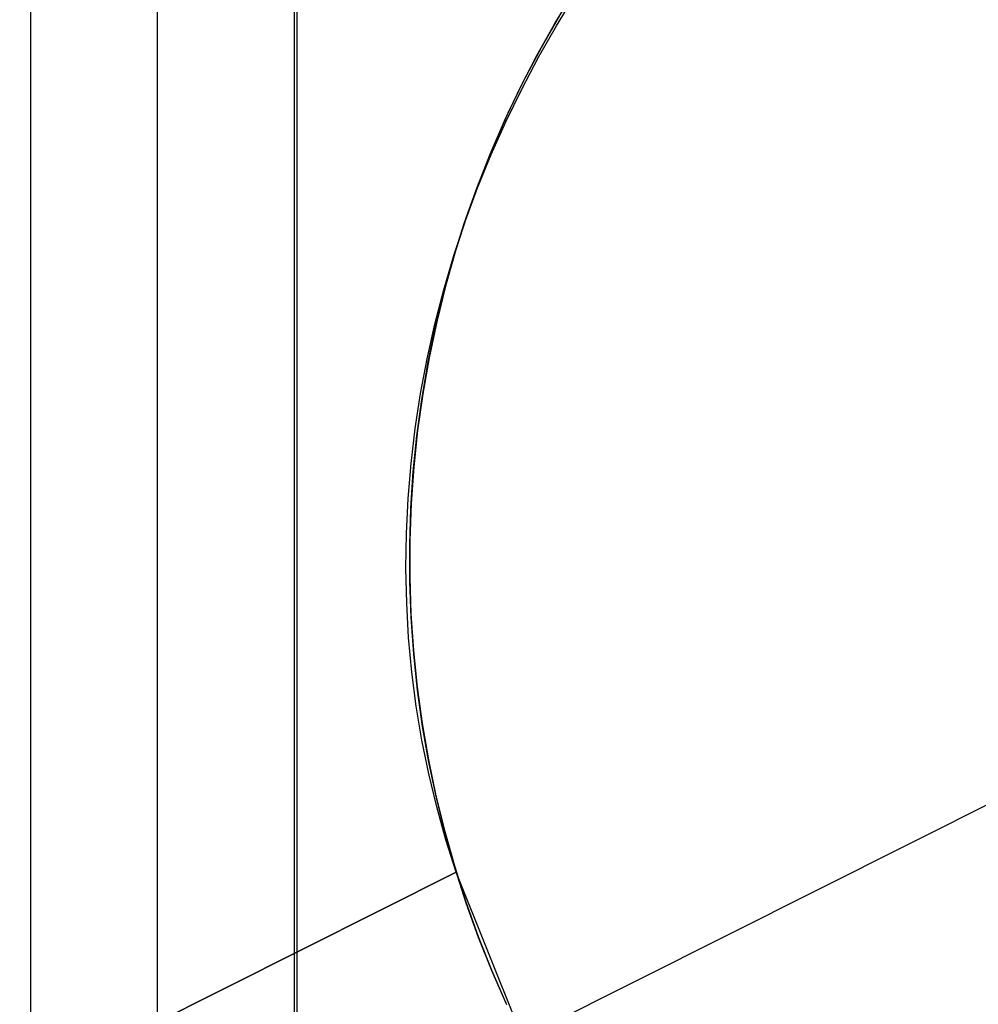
# Model space of a CAD drawing. Header units: millimetres. Extents: x 6239 to 7218, y -13987 to -13139.
# Tile 242 of 256: x 6789.01 to 6791.71, y -13526.18 to -13523.41. Entities that reach past the tile are written whole.
import ezdxf

# ---------------------------------------------------------------- set-up
doc = ezdxf.new("R2010")
doc.units = ezdxf.units.MM
doc.layers.add('color', color=7, linetype='Continuous')

msp = doc.modelspace()

# ---------------------------------------------------------------- linework, layer by layer
at = {"color": 7, "true_color": 0xffffff}
for p, q in [((6789.0458, -13987.3503, 54.8552), (6789.0458, -13487.3608, 54.8552)), ((6789.0458, -13987.3503, 54.8552), (6789.0458, -13487.3608, 54.8552)), ((6789.4016, -13987.3503, 51.9508), (6789.4016, -13487.3608, 51.9508)), ((6789.7869, -13487.3608, 54.4845), (6789.7869, -13987.3503, 54.4845)), ((6789.7953, -13987.3503, 53.6559), (6789.7953, -13487.3608, 53.6559)), ((6789.7953, -13987.3503, 53.6559), (6789.7953, -13487.3608, 53.6559))]:
    msp.add_line(p, q, dxfattribs=at)
at = {"layer": 'color', "color": 254, "true_color": 0xcad1ee}
for p, q in [((6790.5206, -13523.4166, 3.1828), (6790.5739, -13523.3289, 3.1828)), ((6790.5257, -13523.4226, 13.6089), (6790.5791, -13523.3354, 13.6203)), ((6790.5257, -13523.4226, 13.6089), (6790.5791, -13523.3354, 13.6203)), ((6790.5337, -13523.3945, -7.3), (6790.4823, -13523.4844, -7.3)), ((6790.5337, -13523.3945, -7.3), (6790.4823, -13523.4844, -7.3)), ((6790.4704, -13523.5062, 3.1828), (6790.5206, -13523.4166, 3.1828)), ((6790.4752, -13523.5113, 13.5961), (6790.5257, -13523.4226, 13.6089)), ((6790.4752, -13523.5113, 13.5961), (6790.5257, -13523.4226, 13.6089)), ((6790.4233, -13523.5974, 3.1828), (6790.4704, -13523.5062, 3.1828)), ((6790.4276, -13523.6014, 13.582), (6790.4752, -13523.5113, 13.5961)), ((6790.4276, -13523.6014, 13.582), (6790.4752, -13523.5113, 13.5961)), ((6790.4823, -13523.4844, -7.3), (6790.434, -13523.5761, -7.3)), ((6790.4823, -13523.4844, -7.3), (6790.434, -13523.5761, -7.3)), ((6790.434, -13523.5761, -7.3), (6790.3889, -13523.6693, -7.3)), ((6790.434, -13523.5761, -7.3), (6790.3889, -13523.6693, -7.3)), ((6790.3793, -13523.6902, 3.1828), (6790.4233, -13523.5974, 3.1828)), ((6790.3831, -13523.6928, 13.5666), (6790.4276, -13523.6014, 13.582)), ((6790.3831, -13523.6928, 13.5666), (6790.4276, -13523.6014, 13.582)), ((6790.3889, -13523.6693, -7.3), (6790.3471, -13523.7641, -7.3)), ((6790.3889, -13523.6693, -7.3), (6790.3471, -13523.7641, -7.3)), ((6790.3386, -13523.7845, 3.1828), (6790.3793, -13523.6902, 3.1828)), ((6790.3418, -13523.7855, 13.5498), (6790.3831, -13523.6928, 13.5666)), ((6790.3418, -13523.7855, 13.5498), (6790.3831, -13523.6928, 13.5666)), ((6790.3011, -13523.8801, 3.1828), (6790.3386, -13523.7845, 3.1828)), ((6790.3035, -13523.8793, 13.5318), (6790.3418, -13523.7855, 13.5498)), ((6790.3035, -13523.8793, 13.5318), (6790.3418, -13523.7855, 13.5498)), ((6790.3471, -13523.7641, -7.3), (6790.3086, -13523.8602, -7.3)), ((6790.3471, -13523.7641, -7.3), (6790.3086, -13523.8602, -7.3)), ((6790.3086, -13523.8602, -7.3), (6790.2734, -13523.9576, -7.3)), ((6790.3086, -13523.8602, -7.3), (6790.2734, -13523.9576, -7.3)), ((6790.2669, -13523.9769, 3.1828), (6790.3011, -13523.8801, 3.1828)), ((6790.2685, -13523.974, 13.5124), (6790.3035, -13523.8793, 13.5318)), ((6790.2685, -13523.974, 13.5124), (6790.3035, -13523.8793, 13.5318)), ((6790.236, -13524.0748, 3.1828), (6790.2669, -13523.9769, 3.1828)), ((6790.2367, -13524.0697, 13.4919), (6790.2685, -13523.974, 13.5124)), ((6790.2367, -13524.0697, 13.4919), (6790.2685, -13523.974, 13.5124)), ((6790.2734, -13523.9576, -7.3), (6790.2416, -13524.0561, -7.3)), ((6790.2734, -13523.9576, -7.3), (6790.2416, -13524.0561, -7.3)), ((6790.2416, -13524.0561, -7.3), (6790.2132, -13524.1557, -7.3)), ((6790.2416, -13524.0561, -7.3), (6790.2132, -13524.1557, -7.3)), ((6790.2082, -13524.1661, 13.4701), (6790.2367, -13524.0697, 13.4919)), ((6790.2082, -13524.1661, 13.4701), (6790.2367, -13524.0697, 13.4919)), ((6790.2084, -13524.1737, 3.1828), (6790.236, -13524.0748, 3.1828)), ((6790.1831, -13524.2631, 13.4471), (6790.2082, -13524.1661, 13.4701)), ((6790.1831, -13524.2631, 13.4471), (6790.2082, -13524.1661, 13.4701)), ((6790.1843, -13524.2735, 3.1828), (6790.2084, -13524.1737, 3.1828)), ((6790.2132, -13524.1557, -7.3), (6790.1882, -13524.2563, -7.3)), ((6790.2132, -13524.1557, -7.3), (6790.1882, -13524.2563, -7.3)), ((6790.1882, -13524.2563, -7.3), (6790.1668, -13524.3576, -7.3)), ((6790.1882, -13524.2563, -7.3), (6790.1668, -13524.3576, -7.3)), ((6790.1612, -13524.3607, 13.4229), (6790.1831, -13524.2631, 13.4471)), ((6790.1612, -13524.3607, 13.4229), (6790.1831, -13524.2631, 13.4471)), ((6790.1636, -13524.3741, 3.1828), (6790.1843, -13524.2735, 3.1828)), ((6790.1428, -13524.4587, 13.3977), (6790.1612, -13524.3607, 13.4229)), ((6790.1428, -13524.4587, 13.3977), (6790.1612, -13524.3607, 13.4229)), ((6790.1668, -13524.3576, -7.3), (6790.1489, -13524.4596, -7.3)), ((6790.1668, -13524.3576, -7.3), (6790.1489, -13524.4596, -7.3)), ((6790.1464, -13524.4753, 3.1828), (6790.1636, -13524.3741, 3.1828)), ((6790.1277, -13524.5569, 13.3713), (6790.1428, -13524.4587, 13.3977)), ((6790.1277, -13524.5569, 13.3713), (6790.1428, -13524.4587, 13.3977)), ((6790.1326, -13524.5771, 3.1828), (6790.1464, -13524.4753, 3.1828)), ((6790.1489, -13524.4596, -7.3), (6790.1344, -13524.5621, -7.3)), ((6790.1489, -13524.4596, -7.3), (6790.1344, -13524.5621, -7.3)), ((6790.116, -13524.6554, 13.3438), (6790.1277, -13524.5569, 13.3713)), ((6790.116, -13524.6554, 13.3438), (6790.1277, -13524.5569, 13.3713)), ((6790.1344, -13524.5621, -7.3), (6790.1236, -13524.6651, -7.3)), ((6790.1344, -13524.5621, -7.3), (6790.1236, -13524.6651, -7.3)), ((6790.1224, -13524.6792, 3.1828), (6790.1326, -13524.5771, 3.1828)), ((6790.1078, -13524.7539, 13.3153), (6790.116, -13524.6554, 13.3438)), ((6790.1078, -13524.7539, 13.3153), (6790.116, -13524.6554, 13.3438)), ((6790.1236, -13524.6651, -7.3), (6790.1163, -13524.7684, -7.3)), ((6790.1236, -13524.6651, -7.3), (6790.1163, -13524.7684, -7.3)), ((6790.1156, -13524.7817, 3.1828), (6790.1224, -13524.6792, 3.1828)), ((6790.103, -13524.8523, 13.2857), (6790.1078, -13524.7539, 13.3153)), ((6790.103, -13524.8523, 13.2857), (6790.1078, -13524.7539, 13.3153)), ((6790.1124, -13524.8843, 3.1828), (6790.1156, -13524.7817, 3.1828)), ((6790.1163, -13524.7684, -7.3), (6790.1126, -13524.8719, -7.3)), ((6790.1163, -13524.7684, -7.3), (6790.1126, -13524.8719, -7.3)), ((6790.1017, -13524.9505, 13.2552), (6790.103, -13524.8523, 13.2857)), ((6790.1017, -13524.9505, 13.2552), (6790.103, -13524.8523, 13.2857)), ((6790.1126, -13524.8719, -7.3), (6790.1124, -13524.9755, -7.3)), ((6790.1126, -13524.8719, -7.3), (6790.1124, -13524.9755, -7.3)), ((6790.1126, -13524.987, 3.1828), (6790.1124, -13524.8843, 3.1828)), ((6790.1038, -13525.0484, 13.2238), (6790.1017, -13524.9505, 13.2552)), ((6790.1038, -13525.0484, 13.2238), (6790.1017, -13524.9505, 13.2552)), ((6790.1124, -13524.9755, -7.3), (6790.1158, -13525.079, -7.3)), ((6790.1124, -13524.9755, -7.3), (6790.1158, -13525.079, -7.3)), ((6790.1164, -13525.0896, 3.1828), (6790.1126, -13524.987, 3.1828)), ((6790.1093, -13525.1459, 13.1915), (6790.1038, -13525.0484, 13.2238)), ((6790.1093, -13525.1459, 13.1915), (6790.1038, -13525.0484, 13.2238)), ((6790.1158, -13525.079, -7.3), (6790.1228, -13525.1823, -7.3)), ((6790.1158, -13525.079, -7.3), (6790.1228, -13525.1823, -7.3)), ((6790.1237, -13525.192, 3.1828), (6790.1164, -13525.0896, 3.1828)), ((6790.1183, -13525.2428, 13.1583), (6790.1093, -13525.1459, 13.1915)), ((6790.1183, -13525.2428, 13.1583), (6790.1093, -13525.1459, 13.1915)), ((6790.1228, -13525.1823, -7.3), (6790.1334, -13525.2854, -7.3)), ((6790.1228, -13525.1823, -7.3), (6790.1334, -13525.2854, -7.3)), ((6790.1344, -13525.2941, 3.1828), (6790.1237, -13525.192, 3.1828)), ((6790.1307, -13525.3391, 13.1243), (6790.1183, -13525.2428, 13.1583)), ((6790.1307, -13525.3391, 13.1243), (6790.1183, -13525.2428, 13.1583)), ((6790.1334, -13525.2854, -7.3), (6790.1475, -13525.388, -7.3)), ((6790.1334, -13525.2854, -7.3), (6790.1475, -13525.388, -7.3)), ((6790.1487, -13525.3958, 3.1828), (6790.1344, -13525.2941, 3.1828)), ((6790.1466, -13525.4346, 13.0895), (6790.1307, -13525.3391, 13.1243)), ((6790.1466, -13525.4346, 13.0895), (6790.1307, -13525.3391, 13.1243)), ((6790.1475, -13525.388, -7.3), (6790.1651, -13525.49, -7.3)), ((6790.1475, -13525.388, -7.3), (6790.1651, -13525.49, -7.3)), ((6790.1664, -13525.497, 3.1828), (6790.1487, -13525.3958, 3.1828)), ((6790.1658, -13525.5292, 13.054), (6790.1466, -13525.4346, 13.0895)), ((6790.1658, -13525.5292, 13.054), (6790.1466, -13525.4346, 13.0895)), ((6790.1651, -13525.49, -7.3), (6790.1863, -13525.5914, -7.3)), ((6790.1651, -13525.49, -7.3), (6790.1863, -13525.5914, -7.3)), ((6790.1876, -13525.5974, 3.1828), (6790.1664, -13525.497, 3.1828)), ((6790.43, -13526.2723, -7.3), (6791.9945, -13525.4882, -7.3)), ((6790.1883, -13525.6228, 13.0177), (6790.1658, -13525.5292, 13.054)), ((6790.1883, -13525.6228, 13.0177), (6790.1658, -13525.5292, 13.054)), ((6790.1863, -13525.5914, -7.3), (6790.2109, -13525.692, -7.3)), ((6790.1863, -13525.5914, -7.3), (6790.2109, -13525.692, -7.3)), ((6790.2123, -13525.6971, 3.1828), (6790.1876, -13525.5974, 3.1828)), ((6790.2143, -13525.7153, 12.9809), (6790.1883, -13525.6228, 13.0177)), ((6790.2143, -13525.7153, 12.9809), (6790.1883, -13525.6228, 13.0177)), ((6790.2109, -13525.692, -7.3), (6790.239, -13525.7917, -7.3)), ((6790.2109, -13525.692, -7.3), (6790.239, -13525.7917, -7.3)), ((6790.2403, -13525.7959, 3.1828), (6790.2123, -13525.6971, 3.1828)), ((6790.2435, -13525.8065, 12.9434), (6790.2143, -13525.7153, 12.9809)), ((6790.2435, -13525.8065, 12.9434), (6790.2143, -13525.7153, 12.9809)), ((6790.2435, -13525.8065, 5.658), (6785.7359, -13528.0655, 10.7)), ((6785.7359, -13528.0655, 13.4603), (6790.2435, -13525.8065, 12.9434)), ((6790.2435, -13525.8065, 5.658), (6785.7359, -13528.0655, 10.7)), ((6785.7359, -13528.0655, 13.4603), (6790.2435, -13525.8065, 12.9434)), ((6786.7558, -13527.5544, 9.5592), (6790.2435, -13525.8065, 9.5592)), ((6790.239, -13525.7917, -7.3), (6790.2705, -13525.8903, -7.3)), ((6790.239, -13525.7917, -7.3), (6790.2705, -13525.8903, -7.3)), ((6790.2716, -13525.8937, 3.1828), (6790.2403, -13525.7959, 3.1828)), ((6790.43, -13526.2723, 5.7), (6790.2435, -13525.8065, 5.658)), ((6790.2435, -13525.8065, 5.658), (6790.2435, -13525.8065, 12.9434)), ((6790.2435, -13525.8065, 5.658), (6790.2435, -13525.8065, 12.9434)), ((6790.43, -13526.2723, 5.7), (6790.2435, -13525.8065, 5.658)), ((6790.2705, -13525.8903, -7.3), (6790.3054, -13525.9878, -7.3)), ((6790.2705, -13525.8903, -7.3), (6790.3054, -13525.9878, -7.3)), ((6790.3063, -13525.9903, 3.1828), (6790.2716, -13525.8937, 3.1828)), ((6790.3054, -13525.9878, -7.3), (6790.3437, -13526.0841, -7.3)), ((6790.3054, -13525.9878, -7.3), (6790.3437, -13526.0841, -7.3)), ((6790.3443, -13526.0857, 3.1828), (6790.3063, -13525.9903, 3.1828)), ((6790.3437, -13526.0841, -7.3), (6790.3852, -13526.1789, -7.3)), ((6790.3437, -13526.0841, -7.3), (6790.3852, -13526.1789, -7.3)), ((6790.3856, -13526.1797, 3.1828), (6790.3443, -13526.0857, 3.1828))]:
    msp.add_line(p, q, dxfattribs=at)

doc.saveas('drawing.dxf')
